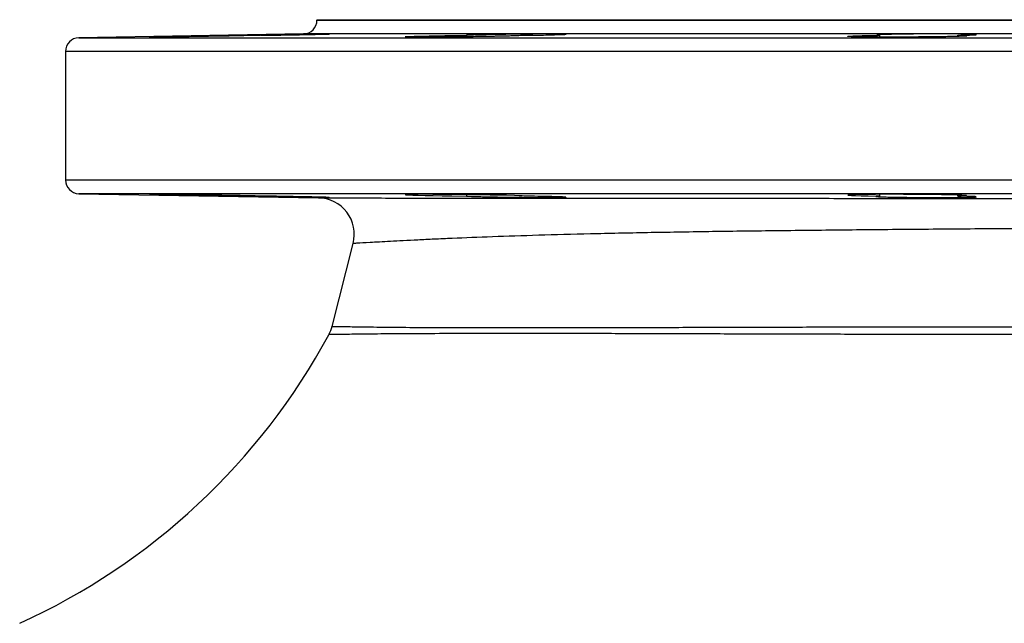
# Model space of a CAD drawing. Header units: millimetres. Extents: x 10 to 1900, y 11 to 2071.
# Tile 15 of 19: x 1410 to 1625, y 579 to 711. Entities that reach past the tile are written whole.
import ezdxf

# ---------------------------------------------------------------- set-up
doc = ezdxf.new("R2010")
doc.units = ezdxf.units.MM

msp = doc.modelspace()

# ---------------------------------------------------------------- linework, layer by layer
at = {"color": 7, "linetype": 'Continuous', "lineweight": 25}
for p, q in [((1474.63, 711.36), (1474.63, 711.27)), ((1474.63, 711.36), (1844.63, 711.36)), ((1471.68, 708.27), (1422.58, 707.41)), ((1507.34, 707.94), (1507.34, 707.62)), ((1597.61, 707.94), (1597.61, 707.56)), ((1614.76, 707.71), (1614.76, 707.94)), ((1419.63, 704.41), (1419.63, 676.31)), ((1422.58, 673.31), (1474.94, 672.39)), ((1507.34, 673.1), (1507.34, 672.78)), ((1597.61, 673.16), (1597.61, 672.78)), ((1614.76, 672.78), (1614.76, 673.01)), ((1477.94, 644.3), (1482.55, 662.42))]:
    msp.add_line(p, q, dxfattribs=at)
at = {"color": 1, "linetype": 'Continuous', "lineweight": 25}
for p, q in [((1474.63, 711.27), (1844.63, 711.27)), ((1422.58, 707.41), (1896.68, 707.41)), ((1659.63, 708.27), (1471.68, 708.27)), ((1659.63, 704.41), (1419.63, 704.41)), ((1419.63, 676.31), (1659.63, 676.31)), ((1659.63, 673.31), (1422.58, 673.31))]:
    msp.add_line(p, q, dxfattribs=at)
at = {"color": 7, "linetype": 'Continuous', "lineweight": 25, "flags": 128}
for points in [[(1519.84, 672.78), (1519.53, 672.83), (1518.84, 672.86), (1517.81, 672.9), (1516.09, 672.95), (1514.42, 672.98), (1512.53, 673.02), (1510.48, 673.06), (1508.33, 673.09), (1506.14, 673.11), (1503.98, 673.13), (1501.89, 673.15), (1499.95, 673.16), (1498.2, 673.17), (1496.7, 673.17), (1495.49, 673.16), (1494.61, 673.15), (1494.07, 673.13), (1493.9, 673.1), (1494.09, 673.08), (1494.65, 673.04), (1495.56, 673.01), (1496.79, 672.97), (1498.3, 672.93), (1500.06, 672.89), (1502.02, 672.86), (1504.11, 672.82), (1507.34, 672.78), (1507.34, 672.78)], [(1616.68, 672.89), (1616.69, 672.9), (1616.35, 672.94), (1615.64, 672.98), (1614.61, 673.02), (1612.88, 673.06), (1611.2, 673.09), (1609.3, 673.12), (1607.25, 673.14), (1605.1, 673.15), (1602.91, 673.16), (1600.75, 673.17), (1598.67, 673.17), (1596.73, 673.16), (1594.99, 673.14), (1593.5, 673.12), (1592.3, 673.1), (1591.42, 673.07), (1590.89, 673.04), (1590.73, 673), (1590.93, 672.97), (1591.5, 672.93), (1592.42, 672.89), (1593.66, 672.85), (1595.18, 672.82), (1596.94, 672.79), (1597.61, 672.78), (1597.61, 672.78)]]:
    msp.add_lwpolyline(points, dxfattribs=at)
at = {"color": 7, "linetype": 'Continuous', "lineweight": 25}
for centre, radius, start, end in [((1471.63, 711.27), 3, 271, 0), ((1422.63, 704.41), 3, 91, 180), ((1422.63, 676.31), 3, 180, 269), ((1474.8, 664.4), 8, 345.7152, 89), ((1470.19, 646.28), 8, 331.6371, 345.7152), ((1349.63, 711.36), 145, 294.4433, 331.6371)]:
    msp.add_arc(centre, radius, start, end, dxfattribs=at)
for points, knots in [([(1462.46, 707.94), (1462.16, 707.93), (1461.81, 707.92), (1461.03, 707.91), (1460.61, 707.9), (1459.22, 707.87), (1458.18, 707.84), (1456.74, 707.82), (1456.44, 707.81), (1455.85, 707.8), (1455.54, 707.79), (1454.63, 707.78), (1454.01, 707.76), (1452.73, 707.74), (1452.08, 707.73), (1450.79, 707.71), (1450.14, 707.7), (1449.18, 707.68), (1448.86, 707.68), (1448.23, 707.67), (1447.91, 707.66), (1446.97, 707.65), (1446.36, 707.64), (1445.18, 707.62), (1444.61, 707.62), (1443.5, 707.6), (1442.98, 707.59), (1442.01, 707.58), (1441.55, 707.58), (1440.92, 707.57), (1440.71, 707.57), (1440.33, 707.56), (1440.15, 707.56), (1439.63, 707.56), (1439.33, 707.56), (1438.81, 707.55), (1438.6, 707.55), (1438.26, 707.55), (1438.14, 707.55), (1438.04, 707.55), (1438.01, 707.56), (1437.99, 707.56), (1437.99, 707.56), (1438.05, 707.57), (1438.29, 707.58), (1438.93, 707.59), (1439.19, 707.6), (1439.8, 707.62), (1440.14, 707.62), (1440.71, 707.64), (1440.92, 707.64), (1441.34, 707.65), (1441.56, 707.65), (1442.25, 707.67), (1442.73, 707.68), (1443.77, 707.7), (1444.33, 707.71), (1445.47, 707.73), (1446.06, 707.74), (1446.97, 707.76), (1447.28, 707.77), (1447.91, 707.78), (1448.23, 707.78), (1449.19, 707.8), (1449.83, 707.81), (1451.12, 707.83), (1451.76, 707.84), (1453.06, 707.87), (1453.7, 707.88), (1454.94, 707.9), (1455.55, 707.91), (1456.44, 707.92), (1456.74, 707.92), (1457.32, 707.93), (1457.6, 707.94), (1457.87, 707.94)], [0, 0, 0, 0, 0.03125, 0.03125, 0.0625, 0.0625, 0.125, 0.125, 0.140625, 0.140625, 0.15625, 0.15625, 0.1875, 0.1875, 0.21875, 0.21875, 0.25, 0.25, 0.265625, 0.265625, 0.28125, 0.28125, 0.3125, 0.3125, 0.34375, 0.34375, 0.375, 0.375, 0.40625, 0.40625, 0.421875, 0.421875, 0.4375, 0.4375, 0.46875, 0.46875, 0.5, 0.5, 0.53125, 0.53125, 0.546875, 0.546875, 0.5625, 0.5625, 0.625, 0.625, 0.65625, 0.65625, 0.6875, 0.6875, 0.703125, 0.703125, 0.71875, 0.71875, 0.75, 0.75, 0.78125, 0.78125, 0.8125, 0.8125, 0.828125, 0.828125, 0.84375, 0.84375, 0.875, 0.875, 0.90625, 0.90625, 0.9375, 0.9375, 0.96875, 0.96875, 0.984375, 0.984375, 1, 1, 1, 1]), ([(1477.17, 708.25), (1476.93, 708.25), (1476.57, 708.25), (1475.82, 708.24), (1475.54, 708.24), (1474.92, 708.23), (1474.58, 708.23), (1474.04, 708.22), (1473.85, 708.22), (1473.46, 708.21), (1473.26, 708.21), (1472.64, 708.2), (1472.21, 708.19), (1471.32, 708.18), (1470.86, 708.17), (1470.13, 708.16), (1469.89, 708.16), (1469.4, 708.15), (1469.15, 708.15), (1468.4, 708.13), (1467.9, 708.13), (1466.88, 708.11), (1466.35, 708.1), (1464.81, 708.07), (1463.81, 708.06), (1462.35, 708.03), (1461.87, 708.02), (1460.96, 708), (1460.53, 707.99), (1459.69, 707.98), (1459.28, 707.97), (1458.54, 707.95), (1458.19, 707.95), (1457.87, 707.94)], [0, 0, 0, 0, 0.125, 0.125, 0.1875, 0.1875, 0.25, 0.25, 0.28125, 0.28125, 0.3125, 0.3125, 0.375, 0.375, 0.4375, 0.4375, 0.46875, 0.46875, 0.5, 0.5, 0.5625, 0.5625, 0.625, 0.625, 0.75, 0.75, 0.8125, 0.8125, 0.875, 0.875, 0.9375, 0.9375, 1, 1, 1, 1]), ([(1462.46, 707.94), (1463.41, 707.95), (1465.55, 707.99), (1469.08, 708.05), (1472.1, 708.1), (1474.65, 708.16), (1476.49, 708.2), (1477.5, 708.23), (1477.35, 708.24), (1477.31, 708.24)], [0, 0, 0, 0, 0.139221, 0.312952, 0.486703, 0.595492, 0.769211, 0.94293, 1, 1, 1, 1]), ([(1519.89, 707.94), (1519.91, 707.93), (1519.88, 707.92), (1519.77, 707.91), (1519.72, 707.91), (1519.6, 707.9), (1519.53, 707.89), (1519.1, 707.87), (1518.59, 707.84), (1517.54, 707.81), (1517.15, 707.8), (1516.3, 707.78), (1515.84, 707.76), (1514.85, 707.74), (1514.33, 707.73), (1513.51, 707.72), (1513.23, 707.71), (1512.66, 707.7), (1512.36, 707.69), (1510.87, 707.67), (1509.63, 707.65), (1507.03, 707.62), (1505.74, 707.6), (1504.14, 707.59), (1503.83, 707.58), (1503.2, 707.58), (1502.89, 707.57), (1501.98, 707.57), (1501.39, 707.56), (1500.24, 707.56), (1499.69, 707.56), (1498.64, 707.55), (1498.16, 707.55), (1497.47, 707.55), (1497.25, 707.55), (1496.83, 707.55), (1496.62, 707.55), (1496.05, 707.56), (1495.7, 707.56), (1495.1, 707.56), (1494.84, 707.57), (1494.41, 707.58), (1494.24, 707.58), (1494, 707.59), (1493.93, 707.6), (1493.89, 707.61), (1493.89, 707.62), (1493.92, 707.62), (1493.94, 707.63), (1494.05, 707.64), (1494.17, 707.65), (1494.5, 707.67), (1494.72, 707.68), (1495.23, 707.7), (1495.54, 707.71), (1496.05, 707.73), (1496.23, 707.73), (1496.61, 707.74), (1496.82, 707.75), (1497.88, 707.78), (1498.85, 707.8), (1500.51, 707.83), (1501.08, 707.84), (1502.26, 707.87), (1502.87, 707.88), (1503.81, 707.89), (1504.13, 707.9), (1504.77, 707.91), (1505.09, 707.91), (1506.05, 707.92), (1506.69, 707.93), (1507.34, 707.94)], [0, 0, 0, 0, 0.03125, 0.03125, 0.046875, 0.046875, 0.0625, 0.0625, 0.125, 0.125, 0.15625, 0.15625, 0.1875, 0.1875, 0.21875, 0.21875, 0.234375, 0.234375, 0.25, 0.25, 0.3125, 0.3125, 0.375, 0.375, 0.390625, 0.390625, 0.40625, 0.40625, 0.4375, 0.4375, 0.46875, 0.46875, 0.5, 0.5, 0.515625, 0.515625, 0.53125, 0.53125, 0.5625, 0.5625, 0.59375, 0.59375, 0.625, 0.625, 0.65625, 0.65625, 0.671875, 0.671875, 0.6875, 0.6875, 0.71875, 0.71875, 0.75, 0.75, 0.78125, 0.78125, 0.796875, 0.796875, 0.8125, 0.8125, 0.875, 0.875, 0.90625, 0.90625, 0.9375, 0.9375, 0.953125, 0.953125, 0.96875, 0.96875, 1, 1, 1, 1]), ([(1528.93, 708.22), (1528.79, 708.22), (1528.59, 708.23), (1528.1, 708.24), (1527.81, 708.24), (1527.11, 708.25), (1526.73, 708.25), (1526.09, 708.25), (1525.86, 708.25), (1525.4, 708.25), (1525.15, 708.25), (1524.39, 708.25), (1523.86, 708.24), (1523.02, 708.24), (1522.74, 708.24), (1522.15, 708.23), (1521.85, 708.23), (1520.94, 708.22), (1520.33, 708.22), (1519.39, 708.2), (1519.08, 708.2), (1518.44, 708.19), (1518.12, 708.19), (1517.17, 708.18), (1516.54, 708.17), (1515.62, 708.15), (1515.31, 708.15), (1514.71, 708.14), (1514.4, 708.13), (1513.52, 708.12), (1512.96, 708.11), (1512.15, 708.09), (1511.89, 708.09), (1511.38, 708.07), (1511.13, 708.07), (1510.42, 708.05), (1509.99, 708.04), (1509.4, 708.03), (1509.22, 708.02), (1508.86, 708.01), (1508.7, 708), (1508.25, 707.99), (1507.99, 707.98), (1507.69, 707.96), (1507.6, 707.96), (1507.45, 707.95), (1507.39, 707.94), (1507.34, 707.94)], [0, 0, 0, 0, 0.0625, 0.0625, 0.125, 0.125, 0.1875, 0.1875, 0.21875, 0.21875, 0.25, 0.25, 0.3125, 0.3125, 0.34375, 0.34375, 0.375, 0.375, 0.4375, 0.4375, 0.46875, 0.46875, 0.5, 0.5, 0.5625, 0.5625, 0.59375, 0.59375, 0.625, 0.625, 0.6875, 0.6875, 0.71875, 0.71875, 0.75, 0.75, 0.8125, 0.8125, 0.84375, 0.84375, 0.875, 0.875, 0.9375, 0.9375, 0.96875, 0.96875, 1, 1, 1, 1]), ([(1519.89, 707.94), (1520.19, 707.94), (1521.71, 707.97), (1523.87, 708), (1526.41, 708.06), (1528.26, 708.12), (1529.26, 708.16), (1529.11, 708.18), (1529.07, 708.19)], [0, 0, 0, 0, 0.059438, 0.297293, 0.446185, 0.684084, 0.921984, 1, 1, 1, 1]), ([(1614.76, 707.94), (1614.93, 707.94), (1615.09, 707.93), (1615.39, 707.92), (1615.53, 707.92), (1615.92, 707.91), (1616.13, 707.9), (1616.46, 707.88), (1616.58, 707.87), (1616.72, 707.84), (1616.74, 707.83), (1616.69, 707.81), (1616.62, 707.8), (1616.43, 707.78), (1616.36, 707.78), (1616.19, 707.77), (1616.09, 707.76), (1615.77, 707.74), (1615.51, 707.73), (1614.91, 707.71), (1614.56, 707.7), (1613.78, 707.68), (1613.36, 707.67), (1612.43, 707.65), (1611.94, 707.64), (1610.9, 707.62), (1610.36, 707.62), (1609.5, 707.6), (1609.2, 707.6), (1608.6, 707.59), (1608.3, 707.59), (1607.39, 707.58), (1606.77, 707.58), (1605.49, 707.57), (1604.84, 707.56), (1603.55, 707.56), (1602.9, 707.56), (1601.94, 707.55), (1601.62, 707.55), (1600.98, 707.55), (1600.67, 707.55), (1599.1, 707.55), (1597.92, 707.55), (1595.7, 707.57), (1594.73, 707.58), (1593.67, 707.59), (1593.46, 707.59), (1593.08, 707.6), (1592.89, 707.61), (1592.38, 707.62), (1592.08, 707.62), (1591.56, 707.64), (1591.34, 707.65), (1591, 707.67), (1590.88, 707.68), (1590.77, 707.69), (1590.75, 707.7), (1590.72, 707.71), (1590.72, 707.72), (1590.76, 707.73), (1590.83, 707.74), (1591.07, 707.77), (1591.23, 707.78), (1591.66, 707.8), (1591.92, 707.81), (1592.52, 707.83), (1592.86, 707.84), (1593.43, 707.86), (1593.64, 707.87), (1594.06, 707.88), (1594.28, 707.88), (1594.96, 707.9), (1595.45, 707.91), (1596.49, 707.92), (1597.04, 707.93), (1597.61, 707.94)], [0, 0, 0, 0, 0.015625, 0.015625, 0.03125, 0.03125, 0.0625, 0.0625, 0.09375, 0.09375, 0.125, 0.125, 0.15625, 0.15625, 0.171875, 0.171875, 0.1875, 0.1875, 0.21875, 0.21875, 0.25, 0.25, 0.28125, 0.28125, 0.3125, 0.3125, 0.34375, 0.34375, 0.359375, 0.359375, 0.375, 0.375, 0.40625, 0.40625, 0.4375, 0.4375, 0.46875, 0.46875, 0.484375, 0.484375, 0.5, 0.5, 0.5625, 0.5625, 0.625, 0.625, 0.640625, 0.640625, 0.65625, 0.65625, 0.6875, 0.6875, 0.71875, 0.71875, 0.75, 0.75, 0.765625, 0.765625, 0.78125, 0.78125, 0.8125, 0.8125, 0.84375, 0.84375, 0.875, 0.875, 0.90625, 0.90625, 0.921875, 0.921875, 0.9375, 0.9375, 0.96875, 0.96875, 1, 1, 1, 1]), ([(1597.01, 708), (1596.97, 708), (1596.84, 707.97), (1597.3, 707.95), (1597.61, 707.94)], [0, 0, 0, 0, 0.326902, 1, 1, 1, 1]), ([(1618.59, 708.14), (1618.45, 708.15), (1618.07, 708.17), (1617.5, 708.19), (1616.83, 708.2), (1616.46, 708.21), (1615.63, 708.22), (1615.18, 708.23), (1614.2, 708.24), (1613.69, 708.24), (1612.61, 708.25), (1612.04, 708.25), (1610.86, 708.25), (1610.26, 708.25), (1609.05, 708.25), (1608.43, 708.25), (1607.18, 708.24), (1606.57, 708.24), (1605.36, 708.23), (1604.76, 708.22), (1603.58, 708.21), (1603.02, 708.2), (1601.95, 708.18), (1601.44, 708.18), (1600.46, 708.16), (1600.02, 708.15), (1599.21, 708.13), (1598.84, 708.12), (1598.18, 708.1), (1597.62, 708.08), (1597.26, 708.05), (1597.12, 708.04)], [0, 0, 0, 0, 0.0625, 0.125, 0.125, 0.1875, 0.1875, 0.25, 0.25, 0.3125, 0.3125, 0.375, 0.375, 0.4375, 0.4375, 0.5, 0.5, 0.5625, 0.5625, 0.625, 0.625, 0.6875, 0.6875, 0.75, 0.75, 0.8125, 0.8125, 0.875, 0.875, 0.9375, 1, 1, 1, 1]), ([(1614.76, 707.94), (1615.06, 707.95), (1616.3, 707.97), (1617.91, 708.02), (1618.92, 708.07), (1618.77, 708.09), (1618.73, 708.1)], [0, 0, 0, 0, 0.121771, 0.4991, 0.876428, 1, 1, 1, 1]), ([(1462.46, 672.78), (1462.16, 672.79), (1461.81, 672.79), (1461.03, 672.81), (1460.61, 672.82), (1459.22, 672.85), (1458.18, 672.87), (1456.74, 672.9), (1456.44, 672.91), (1455.85, 672.92), (1455.54, 672.93), (1454.63, 672.94), (1454.01, 672.95), (1452.73, 672.98), (1452.08, 672.99), (1450.79, 673.01), (1450.14, 673.02), (1449.18, 673.03), (1448.86, 673.04), (1448.23, 673.05), (1447.91, 673.05), (1446.97, 673.07), (1446.36, 673.08), (1445.18, 673.09), (1444.61, 673.1), (1443.5, 673.12), (1442.98, 673.12), (1442.01, 673.14), (1441.55, 673.14), (1440.92, 673.15), (1440.71, 673.15), (1440.33, 673.15), (1440.15, 673.16), (1439.63, 673.16), (1439.33, 673.16), (1438.81, 673.17), (1438.6, 673.17), (1438.26, 673.17), (1438.14, 673.17), (1438.04, 673.16), (1438.01, 673.16), (1437.99, 673.16), (1437.99, 673.16), (1438.05, 673.15), (1438.29, 673.14), (1438.93, 673.12), (1439.19, 673.12), (1439.8, 673.1), (1440.14, 673.09), (1440.71, 673.08), (1440.92, 673.08), (1441.34, 673.07), (1441.56, 673.06), (1442.25, 673.05), (1442.73, 673.04), (1443.77, 673.02), (1444.33, 673.01), (1445.47, 672.99), (1446.06, 672.98), (1446.97, 672.96), (1447.28, 672.95), (1447.91, 672.94), (1448.23, 672.94), (1449.19, 672.92), (1449.83, 672.91), (1451.12, 672.89), (1451.76, 672.87), (1453.06, 672.85), (1453.7, 672.84), (1454.94, 672.82), (1455.55, 672.81), (1456.44, 672.8), (1456.74, 672.79), (1457.32, 672.79), (1457.6, 672.78), (1457.87, 672.78)], [0, 0, 0, 0, 0.03125, 0.03125, 0.0625, 0.0625, 0.125, 0.125, 0.140625, 0.140625, 0.15625, 0.15625, 0.1875, 0.1875, 0.21875, 0.21875, 0.25, 0.25, 0.265625, 0.265625, 0.28125, 0.28125, 0.3125, 0.3125, 0.34375, 0.34375, 0.375, 0.375, 0.40625, 0.40625, 0.421875, 0.421875, 0.4375, 0.4375, 0.46875, 0.46875, 0.5, 0.5, 0.53125, 0.53125, 0.546875, 0.546875, 0.5625, 0.5625, 0.625, 0.625, 0.65625, 0.65625, 0.6875, 0.6875, 0.703125, 0.703125, 0.71875, 0.71875, 0.75, 0.75, 0.78125, 0.78125, 0.8125, 0.8125, 0.828125, 0.828125, 0.84375, 0.84375, 0.875, 0.875, 0.90625, 0.90625, 0.9375, 0.9375, 0.96875, 0.96875, 0.984375, 0.984375, 1, 1, 1, 1]), ([(1457.87, 672.78), (1458.21, 672.77), (1458.58, 672.76), (1459.38, 672.75), (1459.8, 672.74), (1460.48, 672.72), (1460.71, 672.72), (1461.18, 672.71), (1461.42, 672.71), (1462.15, 672.69), (1462.65, 672.68), (1463.69, 672.66), (1464.23, 672.66), (1465.3, 672.64), (1465.84, 672.63), (1466.65, 672.61), (1466.92, 672.61), (1467.46, 672.6), (1467.73, 672.59), (1468.54, 672.58), (1469.07, 672.57), (1470.11, 672.56), (1470.61, 672.55), (1471.36, 672.54), (1471.6, 672.53), (1472.07, 672.53), (1472.31, 672.52), (1472.98, 672.51), (1473.41, 672.51), (1474.21, 672.5), (1474.6, 672.49), (1475.28, 672.48), (1475.6, 672.48), (1476.01, 672.48), (1476.15, 672.47), (1476.39, 672.47), (1476.51, 672.47), (1477.03, 672.47), (1477.29, 672.47), (1477.39, 672.47)], [0, 0, 0, 0, 0.0625, 0.0625, 0.125, 0.125, 0.15625, 0.15625, 0.1875, 0.1875, 0.25, 0.25, 0.3125, 0.3125, 0.375, 0.375, 0.40625, 0.40625, 0.4375, 0.4375, 0.5, 0.5, 0.5625, 0.5625, 0.59375, 0.59375, 0.625, 0.625, 0.6875, 0.6875, 0.75, 0.75, 0.8125, 0.8125, 0.84375, 0.84375, 0.875, 0.875, 1, 1, 1, 1]), ([(1477.32, 672.48), (1477.31, 672.48), (1477.28, 672.49), (1476, 672.53), (1473.97, 672.58), (1471.27, 672.63), (1467.66, 672.7), (1464.61, 672.75), (1462.95, 672.77), (1462.46, 672.78)], [0, 0, 0, 0, 0.123926, 0.297555, 0.40621, 0.579906, 0.753602, 0.927302, 1, 1, 1, 1]), ([(1474.94, 672.39), (1474.94, 672.39), (1475.27, 672.39), (1476.55, 672.39), (1477.49, 672.39), (1479.36, 672.38), (1480.06, 672.38), (1481.22, 672.38), (1481.62, 672.38), (1482.46, 672.38), (1482.9, 672.38), (1485.18, 672.37), (1487.26, 672.37), (1491.93, 672.36), (1494.51, 672.36), (1498.76, 672.35), (1500.24, 672.35), (1502.56, 672.35), (1503.34, 672.35), (1504.95, 672.35), (1505.77, 672.35), (1509.92, 672.34), (1513.45, 672.34), (1520.9, 672.33), (1524.82, 672.33), (1533.07, 672.32), (1537.39, 672.32), (1543.05, 672.32), (1544.19, 672.32), (1546.51, 672.32), (1547.68, 672.32), (1551.21, 672.31), (1553.6, 672.31), (1560.86, 672.31), (1565.83, 672.31), (1576.03, 672.3), (1581.26, 672.3), (1589.29, 672.29), (1592, 672.29), (1596.11, 672.29), (1597.49, 672.29), (1600.27, 672.29), (1601.67, 672.29), (1608.68, 672.28), (1614.35, 672.28), (1622.96, 672.28), (1625.84, 672.28), (1630.19, 672.28), (1631.64, 672.27), (1634.55, 672.27), (1636, 672.27), (1643.26, 672.27), (1649.06, 672.27), (1660.64, 672.26), (1666.42, 672.26), (1677.97, 672.25), (1683.73, 672.25), (1690.92, 672.25), (1692.36, 672.25), (1695.21, 672.25), (1696.63, 672.25), (1700.88, 672.24), (1703.68, 672.24), (1712.02, 672.24), (1717.47, 672.24), (1728.17, 672.23), (1733.42, 672.23), (1741.13, 672.23), (1743.68, 672.22), (1748.72, 672.22), (1751.19, 672.22), (1758.46, 672.22), (1763.12, 672.22), (1772.09, 672.21), (1776.38, 672.21), (1782.56, 672.21), (1784.57, 672.21), (1787.52, 672.21), (1788.49, 672.21), (1790.41, 672.21), (1791.35, 672.21), (1796.02, 672.2), (1799.5, 672.2), (1805.99, 672.2), (1808.98, 672.2), (1814.5, 672.2), (1817.01, 672.2), (1819.84, 672.2), (1820.39, 672.2), (1821.46, 672.2), (1821.98, 672.2), (1823.49, 672.2), (1824.42, 672.2), (1827, 672.2), (1828.44, 672.2), (1830.76, 672.2), (1831.64, 672.2), (1832.82, 672.2), (1833.13, 672.2), (1833.13, 672.2)], [0, 0, 0, 0, 0.03125, 0.03125, 0.0625, 0.0625, 0.078125, 0.078125, 0.085938, 0.085938, 0.09375, 0.09375, 0.125, 0.125, 0.15625, 0.15625, 0.171875, 0.171875, 0.179687, 0.179687, 0.1875, 0.1875, 0.21875, 0.21875, 0.25, 0.25, 0.28125, 0.28125, 0.289063, 0.289063, 0.296875, 0.296875, 0.3125, 0.3125, 0.34375, 0.34375, 0.375, 0.375, 0.390625, 0.390625, 0.398438, 0.398438, 0.40625, 0.40625, 0.4375, 0.4375, 0.453125, 0.453125, 0.460938, 0.460938, 0.46875, 0.46875, 0.5, 0.5, 0.53125, 0.53125, 0.5625, 0.5625, 0.570313, 0.570313, 0.578125, 0.578125, 0.59375, 0.59375, 0.625, 0.625, 0.65625, 0.65625, 0.671875, 0.671875, 0.6875, 0.6875, 0.71875, 0.71875, 0.75, 0.75, 0.765625, 0.765625, 0.773438, 0.773438, 0.78125, 0.78125, 0.8125, 0.8125, 0.84375, 0.84375, 0.875, 0.875, 0.882813, 0.882813, 0.890625, 0.890625, 0.90625, 0.90625, 0.9375, 0.9375, 0.96875, 0.96875, 1, 1, 1, 1]), ([(1507.34, 672.78), (1507.44, 672.77), (1507.6, 672.76), (1507.93, 672.74), (1508.05, 672.74), (1508.32, 672.73), (1508.62, 672.72), (1508.97, 672.71), (1509.35, 672.69), (1509.55, 672.69), (1510.19, 672.67), (1510.66, 672.66), (1511.42, 672.64), (1511.68, 672.64), (1512.23, 672.63), (1512.51, 672.62), (1513.38, 672.6), (1513.98, 672.59), (1514.92, 672.58), (1515.24, 672.57), (1515.88, 672.56), (1516.21, 672.56), (1517.2, 672.54), (1517.85, 672.53), (1519.18, 672.52), (1519.85, 672.51), (1521.14, 672.5), (1521.77, 672.49), (1522.69, 672.48), (1522.99, 672.48), (1523.59, 672.48), (1523.87, 672.47), (1524.71, 672.47), (1525.23, 672.47), (1525.96, 672.47), (1526.19, 672.47), (1526.63, 672.47), (1526.84, 672.47), (1527.43, 672.47), (1527.78, 672.48), (1528.22, 672.48), (1528.36, 672.48), (1528.59, 672.49), (1528.7, 672.49), (1528.97, 672.5), (1529.09, 672.51), (1529.16, 672.52)], [0, 0, 0, 0, 0.0625, 0.0625, 0.09375, 0.09375, 0.125, 0.15625, 0.15625, 0.1875, 0.1875, 0.25, 0.25, 0.28125, 0.28125, 0.3125, 0.3125, 0.375, 0.375, 0.40625, 0.40625, 0.4375, 0.4375, 0.5, 0.5, 0.5625, 0.5625, 0.625, 0.625, 0.65625, 0.65625, 0.6875, 0.6875, 0.75, 0.75, 0.78125, 0.78125, 0.8125, 0.8125, 0.875, 0.875, 0.90625, 0.90625, 0.9375, 0.9375, 1, 1, 1, 1]), ([(1529.08, 672.53), (1529.07, 672.54), (1529.05, 672.57), (1527.77, 672.62), (1525.74, 672.67), (1523.18, 672.73), (1520.93, 672.76), (1519.89, 672.78)], [0, 0, 0, 0, 0.169711, 0.407489, 0.556344, 0.794155, 1, 1, 1, 1]), ([(1597.61, 672.78), (1597.47, 672.77), (1597.35, 672.77), (1597.14, 672.76), (1596.98, 672.74), (1596.9, 672.73), (1596.86, 672.72), (1596.86, 672.71), (1596.93, 672.69), (1597.06, 672.68), (1597.37, 672.66), (1597.49, 672.65), (1597.78, 672.64), (1597.95, 672.63), (1598.31, 672.62), (1598.51, 672.61), (1598.94, 672.6), (1599.18, 672.59), (1599.94, 672.57), (1600.5, 672.56), (1601.73, 672.54), (1602.41, 672.53), (1603.82, 672.51), (1604.55, 672.5), (1605.7, 672.49), (1606.09, 672.49), (1606.86, 672.48), (1607.25, 672.48), (1608.03, 672.47), (1608.42, 672.47), (1609.2, 672.47), (1609.6, 672.47), (1610.75, 672.47), (1611.49, 672.47), (1612.57, 672.47), (1612.93, 672.47), (1613.61, 672.48), (1614.27, 672.48), (1614.88, 672.49), (1615.46, 672.49), (1615.74, 672.5), (1616.54, 672.51), (1617, 672.52), (1617.58, 672.53), (1617.76, 672.54), (1618.08, 672.55), (1618.22, 672.55), (1618.58, 672.57), (1618.74, 672.59), (1618.82, 672.6)], [0, 0, 0, 0, 0.03125, 0.03125, 0.0625, 0.09375, 0.09375, 0.125, 0.125, 0.1875, 0.1875, 0.21875, 0.21875, 0.25, 0.25, 0.28125, 0.28125, 0.3125, 0.3125, 0.375, 0.375, 0.4375, 0.4375, 0.5, 0.5, 0.53125, 0.53125, 0.5625, 0.5625, 0.59375, 0.59375, 0.625, 0.625, 0.6875, 0.6875, 0.71875, 0.71875, 0.75, 0.78125, 0.78125, 0.8125, 0.8125, 0.875, 0.875, 0.90625, 0.90625, 0.9375, 0.9375, 1, 1, 1, 1]), ([(1614.76, 672.78), (1615.02, 672.78), (1615.26, 672.79), (1615.69, 672.8), (1615.88, 672.81), (1616.36, 672.83), (1616.57, 672.85), (1616.67, 672.87)], [0, 0, 0, 0, 0.25, 0.25, 0.5, 0.5, 1, 1, 1, 1]), ([(1618.74, 672.62), (1618.73, 672.63), (1618.71, 672.67), (1617.42, 672.72), (1615.94, 672.76), (1615.05, 672.77), (1614.76, 672.78)], [0, 0, 0, 0, 0.268129, 0.644998, 0.880955, 1, 1, 1, 1]), ([(1825.51, 666.16), (1825.51, 666.16), (1825.22, 666.17), (1824.09, 666.19), (1823.25, 666.21), (1821.03, 666.24), (1819.64, 666.26), (1817.58, 666.29), (1817.15, 666.29), (1816.25, 666.3), (1815.79, 666.31), (1814.35, 666.32), (1813.33, 666.33), (1810.08, 666.36), (1807.68, 666.38), (1802.4, 666.4), (1799.53, 666.42), (1794.86, 666.43), (1793.24, 666.43), (1789.89, 666.44), (1788.15, 666.44), (1782.8, 666.44), (1779.04, 666.44), (1771.17, 666.43), (1767.06, 666.42), (1758.46, 666.39), (1753.98, 666.37), (1748.15, 666.35), (1746.97, 666.35), (1744.59, 666.33), (1743.4, 666.33), (1739.79, 666.31), (1737.36, 666.3), (1730, 666.27), (1724.98, 666.24), (1714.73, 666.19), (1709.5, 666.16), (1701.5, 666.11), (1698.81, 666.1), (1694.72, 666.08), (1693.35, 666.07), (1690.62, 666.05), (1689.25, 666.04), (1682.39, 666), (1676.89, 665.97), (1665.85, 665.9), (1660.32, 665.87), (1649.22, 665.8), (1643.65, 665.76), (1636.67, 665.72), (1635.28, 665.71), (1632.5, 665.69), (1631.11, 665.68), (1626.97, 665.65), (1624.23, 665.63), (1616.06, 665.57), (1610.69, 665.53), (1600.1, 665.44), (1594.88, 665.39), (1587.15, 665.32), (1584.6, 665.29), (1579.52, 665.23), (1577.03, 665.21), (1569.66, 665.12), (1564.9, 665.06), (1555.68, 664.92), (1551.23, 664.85), (1544.77, 664.73), (1542.65, 664.69), (1539.54, 664.62), (1538.51, 664.6), (1536.47, 664.55), (1535.46, 664.53), (1530.47, 664.41), (1526.69, 664.31), (1519.56, 664.1), (1516.2, 663.99), (1509.9, 663.76), (1506.96, 663.64), (1503.54, 663.49), (1502.87, 663.46), (1501.56, 663.41), (1500.91, 663.38), (1499.03, 663.29), (1497.84, 663.23), (1494.45, 663.07), (1492.45, 662.96), (1488.97, 662.77), (1487.49, 662.69), (1485.07, 662.56), (1484.14, 662.51), (1483.35, 662.46), (1483.21, 662.46), (1482.97, 662.44), (1482.87, 662.44), (1482.63, 662.43), (1482.55, 662.42), (1482.55, 662.42)], [0, 0, 0, 0, 0.03125, 0.03125, 0.0625, 0.0625, 0.09375, 0.09375, 0.101563, 0.101563, 0.109375, 0.109375, 0.125, 0.125, 0.15625, 0.15625, 0.1875, 0.1875, 0.203125, 0.203125, 0.21875, 0.21875, 0.25, 0.25, 0.28125, 0.28125, 0.3125, 0.3125, 0.320313, 0.320313, 0.328125, 0.328125, 0.34375, 0.34375, 0.375, 0.375, 0.40625, 0.40625, 0.421875, 0.421875, 0.429688, 0.429688, 0.4375, 0.4375, 0.46875, 0.46875, 0.5, 0.5, 0.53125, 0.53125, 0.539063, 0.539063, 0.546875, 0.546875, 0.5625, 0.5625, 0.59375, 0.59375, 0.625, 0.625, 0.640625, 0.640625, 0.65625, 0.65625, 0.6875, 0.6875, 0.71875, 0.71875, 0.734375, 0.734375, 0.742188, 0.742188, 0.75, 0.75, 0.78125, 0.78125, 0.8125, 0.8125, 0.84375, 0.84375, 0.851563, 0.851563, 0.859375, 0.859375, 0.875, 0.875, 0.90625, 0.90625, 0.9375, 0.9375, 0.96875, 0.96875, 0.976563, 0.976563, 0.984375, 0.984375, 1, 1, 1, 1]), ([(1477.94, 644.3), (1477.94, 644.3), (1478.23, 644.3), (1479.4, 644.27), (1480.27, 644.25), (1481.99, 644.23), (1482.64, 644.22), (1483.71, 644.2), (1484.09, 644.19), (1484.87, 644.18), (1485.28, 644.18), (1487.4, 644.15), (1489.34, 644.13), (1493.7, 644.09), (1496.12, 644.07), (1500.1, 644.05), (1501.48, 644.05), (1504.37, 644.04), (1505.87, 644.03), (1510.51, 644.02), (1513.79, 644.01), (1520.69, 644.01), (1524.33, 644.02), (1531.94, 644.03), (1535.92, 644.04), (1541.12, 644.05), (1542.17, 644.05), (1544.29, 644.06), (1545.35, 644.06), (1548.57, 644.07), (1550.75, 644.07), (1557.36, 644.09), (1561.88, 644.11), (1571.15, 644.13), (1575.9, 644.14), (1583.2, 644.16), (1585.66, 644.16), (1589.4, 644.17), (1590.65, 644.17), (1593.17, 644.17), (1594.44, 644.18), (1600.79, 644.18), (1605.92, 644.19), (1616.27, 644.19), (1621.49, 644.19), (1632.03, 644.17), (1637.35, 644.17), (1642.72, 644.16)], [0, 0, 0, 0, 0.0625, 0.0625, 0.125, 0.125, 0.15625, 0.15625, 0.171875, 0.171875, 0.1875, 0.1875, 0.25, 0.25, 0.3125, 0.3125, 0.34375, 0.34375, 0.375, 0.375, 0.4375, 0.4375, 0.5, 0.5, 0.5625, 0.5625, 0.578125, 0.578125, 0.59375, 0.59375, 0.625, 0.625, 0.6875, 0.6875, 0.75, 0.75, 0.78125, 0.78125, 0.796875, 0.796875, 0.8125, 0.8125, 0.875, 0.875, 0.9375, 0.9375, 1, 1, 1, 1]), ([(1642.72, 642.55), (1637.33, 642.54), (1632, 642.53), (1621.44, 642.52), (1616.22, 642.52), (1605.87, 642.53), (1600.76, 642.53), (1593.16, 642.54), (1590.64, 642.55), (1585.63, 642.56), (1583.13, 642.56), (1575.76, 642.58), (1570.97, 642.6), (1561.64, 642.63), (1557.1, 642.64), (1548.28, 642.67), (1543.99, 642.68), (1538.79, 642.7), (1537.76, 642.7), (1535.71, 642.7), (1534.69, 642.71), (1531.67, 642.71), (1529.7, 642.72), (1523.95, 642.73), (1520.3, 642.73), (1513.38, 642.73), (1510.1, 642.73), (1503.93, 642.71), (1501.04, 642.7), (1497.01, 642.68), (1495.71, 642.68), (1493.25, 642.66), (1492.08, 642.65), (1488.77, 642.63), (1486.82, 642.61), (1483.42, 642.57), (1481.98, 642.55), (1480.23, 642.53), (1479.71, 642.52), (1479.04, 642.51), (1478.83, 642.5), (1478.46, 642.5), (1478.29, 642.5), (1477.53, 642.48), (1477.22, 642.48), (1477.22, 642.48)], [0, 0, 0, 0, 0.0625, 0.0625, 0.125, 0.125, 0.1875, 0.1875, 0.21875, 0.21875, 0.25, 0.25, 0.3125, 0.3125, 0.375, 0.375, 0.4375, 0.4375, 0.453125, 0.453125, 0.46875, 0.46875, 0.5, 0.5, 0.5625, 0.5625, 0.625, 0.625, 0.6875, 0.6875, 0.71875, 0.71875, 0.75, 0.75, 0.8125, 0.8125, 0.875, 0.875, 0.90625, 0.90625, 0.921875, 0.921875, 0.9375, 0.9375, 1, 1, 1, 1])]:
    msp.add_open_spline(points, degree=3, knots=knots, dxfattribs=at)

doc.saveas('drawing.dxf')
